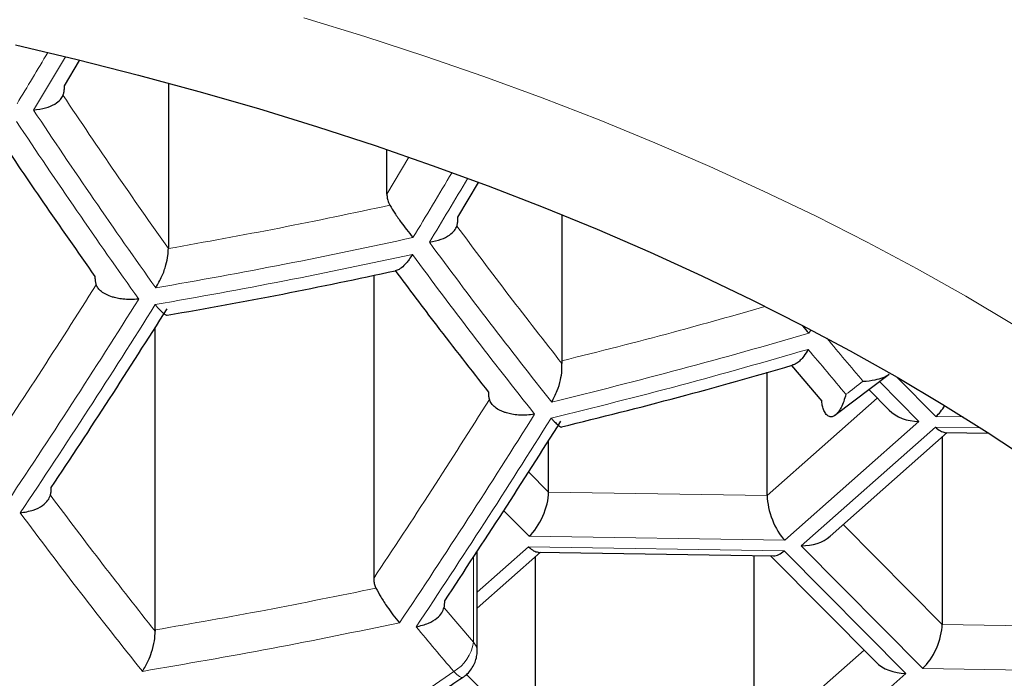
# Model space of a CAD drawing. Header units: millimetres. Extents: x 8 to 869, y 12 to 834.
# Tile 72 of 217: x 437.52 to 440.59, y 681.46 to 683.51. Entities that reach past the tile are written whole.
import ezdxf

# ---------------------------------------------------------------- set-up
doc = ezdxf.new("R2010")
doc.units = ezdxf.units.MM

msp = doc.modelspace()

# ---------------------------------------------------------------- linework, layer by layer
at = {"color": 7, "linetype": 'Continuous', "lineweight": 30}
for p, q in [((437.6571, 683.3059), (437.704, 683.3844)), ((437.9807, 683.3142), (437.9807, 682.7987)), ((438.6617, 682.9685), (438.6617, 683.107)), ((438.883, 682.8966), (438.9471, 683.004)), ((439.2066, 682.9044), (439.2066, 682.4492)), ((438.6204, 682.7159), (438.6204, 681.7717)), ((437.9394, 681.6116), (437.9394, 682.5527)), ((439.2066, 682.4492), (439.2069, 682.4408)), ((439.9224, 682.4349), (440.0168, 682.3232)), ((439.8463, 682.0298), (439.8463, 682.4136)), ((440.0575, 682.2797), (440.2261, 682.4081)), ((440.1628, 682.3599), (440.226, 682.2961)), ((439.1653, 682.0405), (439.1653, 682.2013)), ((440.0421, 681.9032), (440.4074, 682.2264)), ((440.3912, 682.212), (440.3912, 681.6287)), ((440.4001, 682.2265), (440.5365, 682.2244)), ((438.9429, 681.547), (438.9429, 681.8563)), ((438.9429, 681.6791), (439.1402, 681.8536)), ((439.124, 681.8393), (439.124, 681.256)), ((439.1329, 681.8537), (439.8664, 681.8423)), ((439.805, 681.8432), (439.805, 681.2454)), ((439.8571, 681.8424), (440.1847, 681.5116)), ((437.9394, 681.6116), (437.9395, 681.6076))]:
    msp.add_line(p, q, dxfattribs=at)
at = {"color": 252, "linetype": 'Continuous', "lineweight": 0}
for p, q in [((438.73, 683.083), (438.6617, 682.9685)), ((439.9821, 682.5452), (439.9762, 682.5353)), ((440.1957, 682.385), (440.3192, 682.2603)), ((440.372, 682.2758), (440.2504, 682.3986)), ((440.1893, 682.3331), (439.8463, 682.0298)), ((440.4573, 682.2745), (440.372, 682.2758)), ((440.3192, 682.2603), (439.9012, 681.8906)), ((439.9522, 681.8734), (440.3702, 682.2431)), ((440.3702, 682.2431), (440.5106, 682.2409)), ((439.1653, 682.0405), (439.1029, 682.1035)), ((439.8463, 682.0298), (439.1653, 682.0405)), ((439.1047, 681.9031), (439.0258, 681.9827)), ((440.3912, 681.6287), (440.0833, 681.9397)), ((439.9012, 681.8906), (439.1047, 681.9031)), ((438.9429, 681.7288), (439.103, 681.8704)), ((439.103, 681.8704), (439.8994, 681.8579)), ((440.3307, 681.4913), (439.9522, 681.8734)), ((438.9309, 681.838), (438.9309, 681.5729)), ((439.8994, 681.8579), (440.2779, 681.4758)), ((438.9309, 681.5729), (438.8397, 681.6807)), ((441.0722, 681.6181), (440.3912, 681.6287)), ((440.148, 681.5487), (439.805, 681.2454)), ((439.124, 681.256), (438.9093, 681.4729)), ((440.2779, 681.4758), (439.8599, 681.1061)), ((441.1271, 681.4789), (440.3307, 681.4913))]:
    msp.add_line(p, q, dxfattribs=at)
at = {"color": 252, "linetype": 'Continuous', "lineweight": 0, "flags": 128}
for points in [[(438.4031, 683.5171), (438.593, 683.4588), (438.78, 683.3978), (438.964, 683.3342), (439.1449, 683.2679), (439.3226, 683.1992), (439.4968, 683.1279), (439.6677, 683.0541), (439.8349, 682.9779), (439.9984, 682.8994), (440.158, 682.8185), (440.3137, 682.7354), (440.4654, 682.6502), (440.613, 682.5627)], [(438.8977, 681.4634), (438.894, 681.463), (438.8877, 681.466), (438.8796, 681.4725), (438.8699, 681.4822)]]:
    msp.add_lwpolyline(points, dxfattribs=at)
at = {"color": 7, "linetype": 'Continuous', "lineweight": 30, "flags": 128}
msp.add_lwpolyline([(437.5041, 683.4326), (437.697, 683.3871), (437.8877, 683.3389), (438.076, 683.288), (438.2618, 683.2344), (438.445, 683.1781), (438.6254, 683.1193), (438.8029, 683.0579), (438.9774, 682.994), (439.1487, 682.9277), (439.3169, 682.8589), (439.4816, 682.7877), (439.6429, 682.7143), (439.8006, 682.6385), (439.9546, 682.5605), (440.1049, 682.4804), (440.2512, 682.3981), (440.3935, 682.3138), (440.5317, 682.2275), (440.6657, 682.1392)], dxfattribs=at)
at = {"color": 252, "linetype": 'Continuous', "lineweight": 0}
for centre, radius, start, end in [((412.9253, 698.1417), 28.7427, 328.79438, 329.16514), ((412.9702, 698.1273), 28.7511, 328.79208, 329.1779), ((454.8929, 694.7446), 20.8084, 213.59794, 215.4478), ((454.8505, 694.7223), 20.8245, 213.61169, 215.45952), ((414.1254, 697.7465), 28.7824, 328.79221, 329.26288), ((414.181, 697.7278), 28.7767, 328.79452, 329.25765), ((434.9406, 700.1694), 17.7484, 279.73423, 282.37003), ((452.8003, 693.1442), 17.401, 216.39942, 218.46206), ((452.7603, 693.1209), 17.4202, 216.41187, 218.47172), ((415.3802, 696.7813), 26.5811, 326.19683, 327.8626), ((415.4316, 696.764), 26.5811, 326.19683, 327.8626), ((435.0161, 699.465), 17.6413, 283.6353, 286.32951), ((451.4226, 691.9549), 14.7906, 219.63795, 220.31511), ((451.3914, 691.9357), 14.8211, 219.6173, 220.32313), ((426.8938, 699.7245), 21.8227, 307.213, 307.38834), ((416.639, 696.3793), 26.5363, 326.24279, 327.91356), ((416.6926, 696.3631), 26.5324, 326.24681, 327.91801), ((451.8042, 692.6059), 17.8061, 216.6543, 218.65969), ((450.4879, 691.3984), 15.2745, 219.7991, 220.48156), ((438.8086, 681.5892), 0.1234, 299.7971, 352.4098), ((438.9065, 681.5459), 0.0364, 1.973, 47.9289), ((429.184, 695.4753), 17.0184, 268.09172, 304.69059)]:
    msp.add_arc(centre, radius, start, end, dxfattribs=at)
at = {"color": 7, "linetype": 'Continuous', "lineweight": 30}
for centre, major_axis, ratio, start_param, end_param in [((440.3192, 682.3441), (0.1154, -0.0038), 0.72603, 3.796631, 4.736404), ((440.372, 682.3596), (0.0417, 0.0977), 0.450139, 3.899768, 4.378408), ((440.3702, 682.327), (-0.0367, 0.0993), 0.409829, 2.407432, 2.98401), ((439.1047, 681.9869), (0.0417, 0.0977), 0.450139, 3.899768, 5.470565), ((439.9012, 681.9744), (-0.0367, 0.0993), 0.409829, 0.836636, 2.407432), ((439.9522, 681.9573), (0.1154, -0.0038), 0.72603, 4.736404, 5.628147), ((439.103, 681.9542), (-0.0367, 0.0993), 0.409829, 2.407432, 2.98401), ((439.8994, 681.9418), (0.0417, 0.0977), 0.450139, 3.323191, 3.899768), ((440.3307, 681.5752), (0.0417, 0.0977), 0.450139, 3.899768, 5.470565), ((440.2779, 681.5596), (0.1154, -0.0038), 0.72603, 3.796631, 4.736404)]:
    msp.add_ellipse(centre, major_axis=major_axis, ratio=ratio, start_param=start_param, end_param=end_param, dxfattribs=at)
at = {"color": 252, "linetype": 'Continuous', "lineweight": 0}
for points, knots in [([(434.2911, 695.4029), (434.452, 695.402), (434.774, 695.4002), (435.2564, 695.386), (435.7345, 695.3635), (436.2077, 695.3321), (436.6757, 695.2922), (437.1372, 695.2442), (437.5916, 695.1882), (438.0387, 695.1247), (438.4439, 695.0595), (438.8081, 694.9948), (439.1784, 694.9238), (439.591, 694.8373), (440.0439, 694.733), (440.4907, 694.6206), (440.9314, 694.5004), (441.3658, 694.3724), (441.7937, 694.2368), (442.2142, 694.0941), (442.6273, 693.9444), (443.0329, 693.7879), (443.4292, 693.6256), (443.8157, 693.4578), (444.1924, 693.2848), (444.5609, 693.1063), (444.9179, 692.9241), (445.2636, 692.7383), (445.5983, 692.5495), (445.9249, 692.3561), (446.2395, 692.1608), (446.5425, 691.9637), (446.8344, 691.7651), (447.1184, 691.5631), (447.3933, 691.3586), (447.6592, 691.152), (447.9276, 690.9341), (448.1987, 690.7035), (448.4717, 690.4596), (448.7354, 690.2118), (448.9898, 689.9602), (449.2344, 689.7057), (449.47, 689.4474), (449.6964, 689.1854), (449.9137, 688.92), (450.1212, 688.652), (450.3193, 688.3809), (450.5082, 688.1066), (450.6876, 687.8293), (450.8571, 687.5501), (451.0169, 687.2685), (451.167, 686.9848), (451.3205, 686.6723), (451.4737, 686.3311), (451.6076, 685.9984), (451.7156, 685.7018), (451.8112, 685.4145), (451.9051, 685.0987), (451.9937, 684.7543), (452.0685, 684.4114), (452.1298, 684.0702), (452.178, 683.731), (452.2018, 683.5045), (452.2116, 683.3913), (452.2116, 683.3913)], [0, 0, 0, 0, 0.015735, 0.031475, 0.04721, 0.062631, 0.078057, 0.093479, 0.108504, 0.123533, 0.138559, 0.149715, 0.160871, 0.176816, 0.192769, 0.208722, 0.224667, 0.24067, 0.256679, 0.272689, 0.288692, 0.30474, 0.320789, 0.336635, 0.352487, 0.36834, 0.384187, 0.399635, 0.415088, 0.430541, 0.445989, 0.460908, 0.475831, 0.490754, 0.505674, 0.520373, 0.535072, 0.551733, 0.568395, 0.585143, 0.601896, 0.618649, 0.635398, 0.65231, 0.669225, 0.68614, 0.703051, 0.720126, 0.737205, 0.754283, 0.771359, 0.788522, 0.805686, 0.827658, 0.84963, 0.864945, 0.880261, 0.900428, 0.920597, 0.940764, 0.960508, 0.980254, 0.999998, 1, 1, 1, 1]), ([(451.6117, 682.937), (451.5994, 683.0529), (451.5746, 683.2848), (451.5198, 683.632), (451.4516, 683.9793), (451.3688, 684.3264), (451.2713, 684.6732), (451.1591, 685.0192), (451.032, 685.3643), (450.8898, 685.7082), (450.7312, 686.0534), (450.5555, 686.3996), (450.3623, 686.7464), (450.1704, 687.0618), (449.9842, 687.3462), (449.8075, 687.6005), (449.6216, 687.8527), (449.4266, 688.1029), (449.2223, 688.351), (449.0087, 688.5967), (448.7858, 688.8399), (448.5486, 689.0858), (448.2961, 689.3341), (448.0277, 689.5842), (447.7486, 689.8309), (447.4601, 690.0728), (447.1621, 690.3099), (446.855, 690.542), (446.5374, 690.7698), (446.2093, 690.9932), (445.8707, 691.212), (445.5217, 691.4258), (445.1622, 691.6344), (444.7924, 691.8376), (444.4377, 692.0218), (444.1007, 692.188), (443.7833, 692.3374), (443.4596, 692.4826), (443.1026, 692.6351), (442.7105, 692.7932), (442.2814, 692.9552), (441.8795, 693.0968), (441.5077, 693.2198), (441.168, 693.326), (440.8235, 693.4275), (440.4697, 693.5254), (440.1065, 693.6195), (439.7339, 693.7092), (439.3569, 693.7933), (438.9807, 693.8706), (438.6058, 693.9412), (438.2325, 694.0053), (437.8561, 694.0637), (437.4768, 694.1163), (437.095, 694.1631), (436.7108, 694.2039), (436.3246, 694.2387), (435.9299, 694.268), (435.5267, 694.2914), (435.1155, 694.3083), (434.7034, 694.3185), (434.3053, 694.3218), (433.9215, 694.319), (433.5522, 694.3108), (433.1834, 694.2972), (432.814, 694.278), (432.4442, 694.2533), (432.0743, 694.2229), (431.706, 694.187), (431.3383, 694.1455), (430.9712, 694.0984), (430.605, 694.0455), (430.2416, 693.9873), (429.8454, 693.9175), (429.4176, 693.8342), (428.9603, 693.7354), (428.5077, 693.628), (428.0605, 693.512), (427.619, 693.3877), (427.1836, 693.2552), (426.7549, 693.1149), (426.3331, 692.9668), (425.9207, 692.8121), (425.5179, 692.651), (425.1246, 692.4839), (424.7401, 692.3107), (424.3646, 692.1317), (423.9984, 691.9471), (423.6378, 691.7553), (423.283, 691.5562), (422.9345, 691.3499), (422.5954, 691.1383), (422.2656, 690.9215), (421.9454, 690.6998), (421.6435, 690.4798), (421.3589, 690.2619), (421.0908, 690.0468), (420.8313, 689.8285), (420.5804, 689.6073), (420.3382, 689.3833), (420.1046, 689.1566), (419.8795, 688.9274), (419.6389, 688.6699), (419.3864, 688.3835), (419.1259, 688.0672), (418.8966, 687.7684), (418.6951, 687.488), (418.5183, 687.2267), (418.3511, 686.9636), (418.1863, 686.6868), (418.0255, 686.3961), (417.8701, 686.0915), (417.7268, 685.7852), (417.5956, 685.4772), (417.4764, 685.1679), (417.3691, 684.8572), (417.2736, 684.5454), (417.1892, 684.2295), (417.116, 683.9097), (417.0547, 683.5861), (417.0048, 683.2618), (416.9819, 683.0452), (416.9704, 682.937)], [0, 0, 0, 0, 0.01071, 0.021422, 0.032132, 0.042915, 0.0537, 0.064483, 0.075319, 0.086156, 0.096992, 0.108132, 0.119273, 0.130413, 0.138768, 0.147125, 0.155482, 0.163837, 0.172194, 0.180551, 0.188909, 0.197265, 0.206171, 0.21508, 0.223988, 0.232894, 0.241688, 0.250484, 0.259279, 0.268074, 0.276871, 0.285666, 0.294462, 0.30326, 0.312057, 0.31908, 0.326105, 0.33313, 0.340153, 0.348897, 0.357642, 0.366385, 0.372943, 0.379503, 0.386063, 0.392622, 0.399444, 0.40627, 0.413095, 0.419918, 0.426473, 0.433029, 0.439586, 0.446141, 0.452696, 0.459254, 0.465811, 0.472366, 0.479273, 0.486183, 0.493093, 0.5, 0.506191, 0.512383, 0.518576, 0.524767, 0.531031, 0.537298, 0.543565, 0.54983, 0.556173, 0.562518, 0.568864, 0.575207, 0.583447, 0.591689, 0.599929, 0.608252, 0.616578, 0.624901, 0.633305, 0.641711, 0.650115, 0.658463, 0.666817, 0.675175, 0.683534, 0.691889, 0.700238, 0.708857, 0.717478, 0.726097, 0.734769, 0.743442, 0.752113, 0.760106, 0.7681, 0.776094, 0.784087, 0.792078, 0.800071, 0.808065, 0.816056, 0.82671, 0.837367, 0.848021, 0.856579, 0.865139, 0.873699, 0.882257, 0.891974, 0.901692, 0.911411, 0.921128, 0.930843, 0.940561, 0.950279, 0.959994, 0.969995, 0.979997, 0.99, 1, 1, 1, 1]), ([(416.9704, 682.937), (416.9812, 682.8321), (417.0028, 682.6223), (417.05, 682.3082), (417.1082, 681.9942), (417.1786, 681.6804), (417.2608, 681.3671), (417.355, 681.0544), (417.4612, 680.7423), (417.5796, 680.4312), (417.7045, 680.1349), (417.834, 679.8533), (417.9666, 679.5863), (418.1085, 679.3207), (418.2596, 679.0566), (418.42, 678.794), (418.5898, 678.5331), (418.7691, 678.2741), (418.9587, 678.0157), (419.1591, 677.758), (419.3703, 677.5013), (419.5914, 677.247), (419.825, 676.9926), (420.0715, 676.7383), (420.3314, 676.4843), (420.6019, 676.2337), (420.8829, 675.9868), (421.1744, 675.744), (421.4765, 675.5052), (421.7895, 675.2705), (422.1132, 675.0403), (422.4475, 674.8147), (422.7882, 674.5968), (423.1349, 674.3865), (423.4872, 674.184), (423.8493, 673.9867), (424.1984, 673.8067), (424.5325, 673.643), (424.8496, 673.4948), (425.1912, 673.3425), (425.5588, 673.1873), (425.9535, 673.0302), (426.3566, 672.8794), (426.7677, 672.7354), (427.1657, 672.6051), (427.5492, 672.4877), (427.917, 672.382), (428.2899, 672.2818), (428.6678, 672.1871), (429.0502, 672.0982), (429.434, 672.0159), (429.8192, 671.9402), (430.2054, 671.8709), (430.5951, 671.8077), (430.9897, 671.7505), (431.3892, 671.6995), (431.7931, 671.6547), (432.1993, 671.6166), (432.6106, 671.5848), (433.0268, 671.5598), (433.4475, 671.5416), (433.8691, 671.5307), (434.2696, 671.5272), (434.6487, 671.53), (435.0061, 671.5379), (435.3629, 671.5509), (435.7604, 671.5712), (436.1977, 671.601), (436.6739, 671.6428), (437.1205, 671.6908), (437.5375, 671.7432), (437.9252, 671.7984), (438.31, 671.8596), (438.6929, 671.9271), (439.0738, 672.0008), (439.4524, 672.0807), (439.8269, 672.1662), (440.1994, 672.2579), (440.5696, 672.3556), (440.9373, 672.4595), (441.2998, 672.5688), (441.6579, 672.6835), (442.0114, 672.8036), (442.3601, 672.9291), (442.7027, 673.0594), (443.0404, 673.1947), (443.373, 673.335), (443.7004, 673.4801), (444.0213, 673.6294), (444.3377, 673.7838), (444.6494, 673.9433), (444.9562, 674.1076), (445.2561, 674.2758), (445.5537, 674.4504), (445.8486, 674.6315), (446.1404, 674.819), (446.4245, 675.0101), (446.6944, 675.2), (446.9507, 675.3883), (447.1942, 675.5747), (447.4509, 675.7796), (447.7188, 676.0036), (447.9955, 676.2475), (448.2617, 676.4948), (448.5245, 676.7521), (448.7828, 677.0195), (449.0356, 677.2971), (449.2788, 677.5806), (449.5119, 677.8698), (449.7346, 678.1646), (449.9367, 678.4507), (450.1199, 678.7275), (450.2857, 678.9946), (450.4419, 679.2635), (450.5885, 679.534), (450.7255, 679.8061), (450.853, 680.0797), (450.9709, 680.3545), (451.0799, 680.6318), (451.1797, 680.9116), (451.2703, 681.1938), (451.3512, 681.4769), (451.4231, 681.7637), (451.4857, 682.054), (451.5384, 682.3478), (451.5816, 682.6422), (451.6017, 682.8387), (451.6117, 682.937)], [0, 0, 0, 0, 0.009676, 0.019353, 0.02903, 0.038747, 0.048466, 0.058183, 0.067939, 0.077695, 0.08745, 0.095942, 0.104436, 0.112929, 0.121421, 0.12992, 0.13842, 0.146919, 0.155418, 0.164055, 0.172694, 0.181333, 0.189971, 0.198897, 0.207827, 0.216756, 0.225682, 0.234581, 0.243486, 0.252394, 0.261301, 0.270205, 0.279103, 0.287669, 0.296238, 0.304807, 0.313372, 0.320363, 0.327354, 0.334344, 0.342517, 0.350697, 0.358877, 0.367056, 0.375229, 0.382181, 0.389137, 0.396096, 0.403055, 0.410011, 0.416962, 0.423763, 0.430566, 0.437369, 0.44417, 0.451064, 0.457962, 0.46486, 0.471755, 0.478814, 0.485877, 0.49294, 0.499999, 0.505983, 0.511968, 0.517953, 0.523937, 0.532006, 0.540077, 0.548146, 0.55485, 0.561557, 0.568263, 0.574968, 0.581759, 0.588553, 0.595347, 0.602138, 0.609067, 0.615999, 0.62293, 0.629859, 0.636849, 0.64384, 0.650832, 0.657822, 0.664881, 0.671943, 0.679004, 0.686064, 0.693262, 0.700463, 0.707663, 0.714861, 0.72241, 0.729961, 0.737512, 0.745062, 0.752086, 0.759111, 0.766135, 0.774937, 0.78374, 0.792544, 0.801346, 0.810861, 0.820378, 0.829894, 0.839682, 0.849472, 0.85926, 0.867918, 0.876578, 0.885237, 0.893895, 0.902559, 0.911225, 0.919891, 0.928556, 0.93735, 0.946147, 0.954943, 0.963738, 0.972803, 0.981869, 0.990935, 1, 1, 1, 1]), ([(437.9398, 682.6242), (438.0741, 682.6482), (438.3425, 682.696), (438.6083, 682.7523), (438.7411, 682.7805)], [0, 0, 0, 0, 0.500412, 1, 1, 1, 1]), ([(439.839, 682.618), (439.7442, 682.5911), (439.5347, 682.5316), (439.3227, 682.4784), (439.2066, 682.4492)], [0, 0, 0, 0, 0.452491, 1, 1, 1, 1]), ([(439.1732, 682.2709), (439.3078, 682.3042), (439.5767, 682.3709), (439.8419, 682.447), (439.9744, 682.485)], [0, 0, 0, 0, 0.500491, 1, 1, 1, 1]), ([(438.7012, 681.6337), (438.5684, 681.6063), (438.3026, 681.5515), (438.0342, 681.5055), (437.9, 681.4825)], [0, 0, 0, 0, 0.4996, 1, 1, 1, 1])]:
    msp.add_open_spline(points, degree=3, knots=knots, dxfattribs=at)
at = {"color": 7, "linetype": 'Continuous', "lineweight": 30}
for points, knots in [([(422.6627, 682.1079), (422.663, 682.1427), (422.6636, 682.2143), (422.6694, 682.3227), (422.6788, 682.4329), (422.6921, 682.543), (422.7093, 682.6529), (422.7304, 682.7626), (422.7552, 682.872), (422.7839, 682.981), (422.8162, 683.0897), (422.8524, 683.198), (422.8922, 683.3058), (422.9357, 683.4132), (422.9829, 683.5201), (423.0337, 683.6265), (423.0881, 683.7324), (423.146, 683.8378), (423.2076, 683.9426), (423.2727, 684.0468), (423.3413, 684.1504), (423.4135, 684.2534), (423.4891, 684.3557), (423.5682, 684.4574), (423.6508, 684.5585), (423.7368, 684.6588), (423.8262, 684.7584), (423.919, 684.8572), (424.0152, 684.9552), (424.1148, 685.0525), (424.2177, 685.1489), (424.3239, 685.2444), (424.4334, 685.339), (424.5462, 685.4326), (424.6622, 685.5253), (424.7814, 685.617), (424.9038, 685.7077), (425.0293, 685.7973), (425.1579, 685.8857), (425.2895, 685.9731), (425.4242, 686.0592), (425.5619, 686.1442), (425.7025, 686.2279), (425.846, 686.3104), (425.9923, 686.3915), (426.1415, 686.4713), (426.2934, 686.5498), (426.4481, 686.6268), (426.6054, 686.7024), (426.7653, 686.7766), (426.9278, 686.8492), (427.0929, 686.9204), (427.2603, 686.99), (427.4302, 687.058), (427.6024, 687.1244), (427.7769, 687.1892), (427.9537, 687.2523), (428.1326, 687.3138), (428.3136, 687.3735), (428.4967, 687.4316), (428.6818, 687.4879), (428.8688, 687.5424), (429.0577, 687.5951), (429.2484, 687.646), (429.4408, 687.6951), (429.635, 687.7423), (429.8307, 687.7876), (430.028, 687.8311), (430.2267, 687.8726), (430.4269, 687.9123), (430.6284, 687.95), (430.8312, 687.9857), (431.0352, 688.0195), (431.2403, 688.0513), (431.4465, 688.0811), (431.6537, 688.1089), (431.8619, 688.1347), (432.0709, 688.1585), (432.2807, 688.1802), (432.4912, 688.1999), (432.7023, 688.2176), (432.9141, 688.2332), (433.1263, 688.2467), (433.339, 688.2582), (433.5521, 688.2676), (433.7654, 688.2749), (433.979, 688.2802), (434.1927, 688.2834), (434.4065, 688.2845), (434.6202, 688.2835), (434.834, 688.2804), (435.0475, 688.2753), (435.2609, 688.2681), (435.474, 688.2588), (435.6867, 688.2474), (435.899, 688.234), (436.1107, 688.2185), (436.322, 688.201), (436.5325, 688.1814), (436.7424, 688.1598), (436.9515, 688.1361), (437.1597, 688.1104), (437.367, 688.0827), (437.5732, 688.053), (437.7785, 688.0213), (437.9825, 687.9877), (438.1854, 687.952), (438.387, 687.9144), (438.5873, 687.8749), (438.7862, 687.8335), (438.9836, 687.7901), (439.1794, 687.7449), (439.3736, 687.6977), (439.5662, 687.6488), (439.757, 687.5979), (439.946, 687.5453), (440.1332, 687.4909), (440.3184, 687.4347), (440.5016, 687.3768), (440.6828, 687.3171), (440.8619, 687.2557), (441.0388, 687.1926), (441.2134, 687.1279), (441.3858, 687.0616), (441.5558, 686.9936), (441.7235, 686.9241), (441.8886, 686.853), (442.0513, 686.7805), (442.2114, 686.7064), (442.3688, 686.6308), (442.5236, 686.5539), (442.6757, 686.4755), (442.825, 686.3958), (442.9715, 686.3147), (443.1151, 686.2324), (443.2559, 686.1487), (443.3936, 686.0639), (443.5284, 685.9778), (443.6602, 685.8906), (443.7889, 685.8022), (443.9145, 685.7127), (444.0369, 685.6222), (444.1562, 685.5306), (444.2723, 685.4381), (444.3851, 685.3446), (444.4947, 685.2502), (444.6009, 685.1549), (444.7038, 685.0587), (444.8034, 684.9617), (444.8997, 684.864), (444.9925, 684.7654), (445.0819, 684.6662), (445.1679, 684.5662), (445.2505, 684.4656), (445.3295, 684.3644), (445.4052, 684.2625), (445.4773, 684.16), (445.5459, 684.057), (445.611, 683.9534), (445.6726, 683.8492), (445.7306, 683.7446), (445.7851, 683.6395), (445.836, 683.5338), (445.8833, 683.4277), (445.927, 683.3212), (445.9671, 683.2141), (446.0035, 683.1067), (446.0363, 682.9988), (446.0653, 682.8906), (446.0907, 682.7819), (446.1123, 682.6729), (446.1301, 682.5636), (446.1441, 682.454), (446.1544, 682.3442), (446.1605, 682.2341), (446.163, 682.1556), (446.1624, 682.1137), (446.1624, 682.1085)], [0, 0, 0, 0, 0.005719, 0.011754, 0.017785, 0.023809, 0.029823, 0.035824, 0.04181, 0.047779, 0.053729, 0.05966, 0.065571, 0.071462, 0.077333, 0.083185, 0.089019, 0.094835, 0.100635, 0.10642, 0.11219, 0.117948, 0.123693, 0.129428, 0.135153, 0.14087, 0.14658, 0.152282, 0.15798, 0.163672, 0.16936, 0.175044, 0.180726, 0.186406, 0.192083, 0.19776, 0.203435, 0.20911, 0.214785, 0.220459, 0.226134, 0.23181, 0.237486, 0.243162, 0.24884, 0.254519, 0.260199, 0.26588, 0.271563, 0.277247, 0.282932, 0.288619, 0.294308, 0.299998, 0.305689, 0.311382, 0.317076, 0.322772, 0.328469, 0.334168, 0.339868, 0.345569, 0.351272, 0.356976, 0.362681, 0.368388, 0.374095, 0.379804, 0.385513, 0.391224, 0.396936, 0.402648, 0.408362, 0.414076, 0.419791, 0.425507, 0.431223, 0.43694, 0.442658, 0.448376, 0.454094, 0.459813, 0.465533, 0.471252, 0.476972, 0.482692, 0.488413, 0.494133, 0.499854, 0.505574, 0.511295, 0.517015, 0.522736, 0.528456, 0.534176, 0.539895, 0.545615, 0.551334, 0.557052, 0.56277, 0.568488, 0.574205, 0.579921, 0.585637, 0.591351, 0.597066, 0.602779, 0.608491, 0.614203, 0.619913, 0.625623, 0.631331, 0.637039, 0.642745, 0.64845, 0.654154, 0.659856, 0.665557, 0.671257, 0.676955, 0.682652, 0.688347, 0.694041, 0.699733, 0.705424, 0.711113, 0.716801, 0.722487, 0.728172, 0.733855, 0.739536, 0.745216, 0.750895, 0.756572, 0.762248, 0.767923, 0.773596, 0.779269, 0.784941, 0.790613, 0.796284, 0.801955, 0.807626, 0.813298, 0.818971, 0.824645, 0.83032, 0.835998, 0.841678, 0.847362, 0.85305, 0.858743, 0.864441, 0.870146, 0.875858, 0.881579, 0.887309, 0.89305, 0.898802, 0.904567, 0.910347, 0.916141, 0.921952, 0.92778, 0.933626, 0.939492, 0.945377, 0.951282, 0.957207, 0.963152, 0.969115, 0.975097, 0.981093, 0.987104, 0.993125, 0.999155, 1, 1, 1, 1]), ([(437.6527, 683.2757), (437.6537, 683.2786), (437.6556, 683.2847), (437.6569, 683.2952), (437.6571, 683.3027), (437.6571, 683.3059)], [0, 0, 0, 0, 0.3602659, 0.732127, 1, 1, 1, 1]), ([(437.5608, 683.23), (437.5737, 683.2319), (437.5983, 683.2355), (437.6264, 683.2475), (437.6449, 683.2613), (437.6503, 683.2712), (437.6527, 683.2757)], [0, 0, 0, 0, 0.305281, 0.579522, 0.810576, 1, 1, 1, 1]), ([(437.4536, 683.145), (437.4989, 683.0777), (437.5979, 682.9308), (437.6977, 682.789), (437.7519, 682.712)], [0, 0, 0, 0, 0.457459, 1, 1, 1, 1]), ([(438.6617, 682.9685), (438.6619, 682.9642), (438.6624, 682.9554), (438.6657, 682.9436), (438.6694, 682.9366), (438.6709, 682.9337)], [0, 0, 0, 0, 0.361479, 0.73236, 1, 1, 1, 1]), ([(438.6709, 682.9337), (438.6759, 682.9255), (438.6864, 682.9082), (438.7047, 682.8819), (438.7241, 682.8554), (438.736, 682.8412), (438.7428, 682.8331)], [0, 0, 0, 0, 0.234314, 0.499387, 0.715222, 1, 1, 1, 1]), ([(438.8795, 682.8687), (438.8803, 682.8719), (438.8821, 682.8784), (438.8829, 682.8883), (438.883, 682.8947), (438.883, 682.8966)], [0, 0, 0, 0, 0.4041053, 0.8208905, 1, 1, 1, 1]), ([(438.7942, 682.8183), (438.8069, 682.8209), (438.8305, 682.8259), (438.8564, 682.8395), (438.8727, 682.8541), (438.8774, 682.8642), (438.8795, 682.8687)], [0, 0, 0, 0, 0.317484, 0.589405, 0.816471, 1, 1, 1, 1]), ([(437.9415, 682.6766), (437.9483, 682.6884), (437.9609, 682.7102), (437.9735, 682.7455), (437.9798, 682.7753), (437.9804, 682.7915), (437.9807, 682.7987)], [0, 0, 0, 0, 0.320644, 0.593364, 0.819189, 1, 1, 1, 1]), ([(438.7411, 682.7805), (438.7377, 682.7752), (438.7318, 682.7656), (438.7228, 682.7543), (438.7124, 682.7431), (438.7003, 682.7334), (438.6914, 682.7307), (438.6875, 682.7295)], [0, 0, 0, 0, 0.200501, 0.361333, 0.505179, 0.779563, 1, 1, 1, 1]), ([(437.9773, 682.5914), (438.0975, 682.6126), (438.3354, 682.6547), (438.5709, 682.7049), (438.6875, 682.7298)], [0, 0, 0, 0, 0.504933, 1, 1, 1, 1]), ([(438.6876, 682.7302), (438.7303, 682.6732), (438.8267, 682.5444), (438.9237, 682.4209), (438.9778, 682.352)], [0, 0, 0, 0, 0.442323, 1, 1, 1, 1]), ([(437.7519, 682.712), (437.752, 682.7081), (437.7523, 682.7002), (437.7538, 682.6917), (437.7553, 682.6873), (437.7558, 682.686)], [0, 0, 0, 0, 0.398374, 0.808035, 1, 1, 1, 1]), ([(437.8884, 682.6415), (437.8796, 682.6408), (437.8634, 682.6394), (437.8435, 682.6408), (437.8298, 682.6426), (437.8211, 682.6442), (437.8134, 682.646), (437.8018, 682.6492), (437.7873, 682.655), (437.7723, 682.6643), (437.7612, 682.6747), (437.7576, 682.6823), (437.7558, 682.686)], [0, 0, 0, 0, 0.157462, 0.29324, 0.353061, 0.407471, 0.456488, 0.500134, 0.635282, 0.762917, 0.884085, 1, 1, 1, 1]), ([(437.9398, 682.6242), (437.942, 682.6216), (437.9461, 682.6167), (437.9515, 682.6108), (437.9559, 682.6062), (437.9621, 682.6002), (437.969, 682.5942), (437.9748, 682.5906), (437.9767, 682.5912), (437.9773, 682.5914)], [0, 0, 0, 0, 0.128526, 0.23937, 0.332527, 0.416208, 0.659316, 0.886075, 1, 1, 1, 1]), ([(439.9547, 682.56), (439.9552, 682.5594), (439.963, 682.5498), (439.9698, 682.5423), (439.9762, 682.5353)], [0, 0, 0, 0, 0.060066, 1, 1, 1, 1]), ([(439.9744, 682.485), (439.9699, 682.4775), (439.962, 682.4646), (439.9516, 682.4529), (439.9444, 682.4463), (439.9392, 682.4423), (439.9321, 682.4378), (439.927, 682.4366), (439.9237, 682.4358)], [0, 0, 0, 0, 0.303558, 0.524843, 0.616233, 0.718089, 0.817355, 1, 1, 1, 1]), ([(439.1749, 682.3209), (439.181, 682.3323), (439.1923, 682.3536), (439.2028, 682.3881), (439.2073, 682.4173), (439.207, 682.4336), (439.2069, 682.4408)], [0, 0, 0, 0, 0.320338, 0.593084, 0.819108, 1, 1, 1, 1]), ([(439.2059, 682.2435), (439.3276, 682.2737), (439.5686, 682.3335), (439.8062, 682.4016), (439.9238, 682.4353)], [0, 0, 0, 0, 0.50507, 1, 1, 1, 1]), ([(440.1449, 682.3855), (440.1579, 682.3866), (440.1811, 682.3886), (440.207, 682.3972), (440.2221, 682.4033), (440.226, 682.4079), (440.2261, 682.408)], [0, 0, 0, 0, 0.40443, 0.716031, 0.991456, 1, 1, 1, 1]), ([(438.9778, 682.352), (438.9779, 682.3477), (438.9782, 682.339), (438.98, 682.332), (438.9809, 682.3285)], [0, 0, 0, 0, 0.49146, 1, 1, 1, 1]), ([(439.1218, 682.2832), (439.1136, 682.2821), (439.0972, 682.2797), (439.0731, 682.2801), (439.0517, 682.2826), (439.036, 682.2863), (439.0241, 682.2903), (439.0117, 682.2957), (438.9982, 682.3041), (438.9863, 682.3157), (438.9827, 682.3243), (438.9809, 682.3285)], [0, 0, 0, 0, 0.142167, 0.283028, 0.404789, 0.507622, 0.565811, 0.632487, 0.760332, 0.88231, 1, 1, 1, 1]), ([(440.0917, 682.3451), (440.0895, 682.3376), (440.085, 682.3225), (440.0771, 682.3045), (440.069, 682.2912), (440.0621, 682.2832), (440.0563, 682.2783), (440.0494, 682.2747), (440.0406, 682.2743), (440.0305, 682.2805), (440.0252, 682.2901), (440.0227, 682.2947)], [0, 0, 0, 0, 0.143294, 0.287077, 0.408743, 0.508511, 0.56821, 0.640214, 0.771594, 0.889812, 1, 1, 1, 1]), ([(440.0227, 682.2947), (440.021, 682.299), (440.0176, 682.3078), (440.0171, 682.318), (440.0168, 682.3232)], [0, 0, 0, 0, 0.491594, 1, 1, 1, 1]), ([(439.1732, 682.2709), (439.1758, 682.268), (439.1805, 682.2628), (439.1866, 682.2567), (439.1932, 682.2505), (439.1995, 682.2453), (439.2042, 682.2427), (439.2055, 682.2433), (439.2059, 682.2435)], [0, 0, 0, 0, 0.167884, 0.30097, 0.428509, 0.673242, 0.901614, 1, 1, 1, 1]), ([(437.6132, 682.0305), (437.6139, 682.034), (437.6155, 682.0411), (437.6157, 682.05), (437.6158, 682.0545)], [0, 0, 0, 0, 0.491752, 1, 1, 1, 1]), ([(437.5192, 681.9759), (437.5333, 681.9782), (437.5593, 681.9825), (437.5882, 681.9972), (437.6063, 682.0137), (437.6111, 682.0253), (437.6132, 682.0305)], [0, 0, 0, 0, 0.317581, 0.589315, 0.816185, 1, 1, 1, 1]), ([(438.6204, 681.7717), (438.6206, 681.7675), (438.6211, 681.759), (438.6241, 681.7489), (438.6268, 681.7432), (438.6276, 681.7415)], [0, 0, 0, 0, 0.407978, 0.827131, 1, 1, 1, 1]), ([(438.6276, 681.7415), (438.6324, 681.7325), (438.6427, 681.7134), (438.6618, 681.6843), (438.6821, 681.656), (438.6944, 681.6417), (438.7012, 681.6337)], [0, 0, 0, 0, 0.234784, 0.499494, 0.722314, 1, 1, 1, 1]), ([(438.7526, 681.6212), (438.7659, 681.6243), (438.7906, 681.63), (438.8173, 681.6462), (438.8338, 681.6635), (438.8379, 681.6754), (438.8397, 681.6807)], [0, 0, 0, 0, 0.318242, 0.590276, 0.816986, 1, 1, 1, 1]), ([(438.8397, 681.6807), (438.8403, 681.6839), (438.8415, 681.6904), (438.8417, 681.6982), (438.8417, 681.7021)], [0, 0, 0, 0, 0.4939087, 1, 1, 1, 1]), ([(437.9, 681.4825), (437.9064, 681.4931), (437.9174, 681.5111), (437.9299, 681.5442), (437.9384, 681.5766), (437.9391, 681.5977), (437.9395, 681.6076)], [0, 0, 0, 0, 0.294072, 0.500698, 0.766963, 1, 1, 1, 1]), ([(438.8974, 681.4638), (438.8997, 681.4652), (438.9078, 681.4699), (438.9192, 681.4816), (438.9306, 681.4976), (438.9383, 681.5152), (438.942, 681.5317), (438.9432, 681.5425), (438.9429, 681.5472), (438.9429, 681.5473)], [0, 0, 0, 0, 0.08069, 0.282082, 0.486339, 0.67356, 0.858426, 0.996995, 1, 1, 1, 1]), ([(428.6459, 678.4502), (428.6882, 678.4473), (428.8013, 678.4396), (428.9865, 678.4311), (429.2015, 678.4242), (429.4178, 678.421), (429.6352, 678.4213), (429.8536, 678.4252), (430.0732, 678.4327), (430.2937, 678.4437), (430.5151, 678.4583), (430.7375, 678.4765), (430.9606, 678.4982), (431.1846, 678.5235), (431.4093, 678.5524), (431.6346, 678.5848), (431.8606, 678.6208), (432.0871, 678.6603), (432.3141, 678.7034), (432.5416, 678.7501), (432.7695, 678.8002), (432.9978, 678.8539), (433.2263, 678.9111), (433.4551, 678.9719), (433.6841, 679.0361), (433.9132, 679.1039), (434.1424, 679.1751), (434.3717, 679.2498), (434.601, 679.328), (434.8302, 679.4096), (435.0592, 679.4947), (435.2882, 679.5832), (435.5169, 679.6752), (435.7454, 679.7705), (435.9736, 679.8693), (436.2014, 679.9715), (436.4289, 680.0771), (436.6559, 680.186), (436.8825, 680.2984), (437.1087, 680.4141), (437.3342, 680.5332), (437.5593, 680.6557), (437.7837, 680.7815), (437.9999, 680.9063), (438.2153, 681.0342), (438.4222, 681.1603), (438.628, 681.2892), (438.7839, 681.3888), (438.8734, 681.4477), (438.8976, 681.4637)], [0, 0, 0, 0, 0.012935, 0.03458, 0.056236, 0.077901, 0.099575, 0.121259, 0.142952, 0.164654, 0.186366, 0.208086, 0.229817, 0.251556, 0.273305, 0.295063, 0.316831, 0.338609, 0.360397, 0.382195, 0.404004, 0.425823, 0.447654, 0.469496, 0.49135, 0.513217, 0.535097, 0.55699, 0.578898, 0.600821, 0.622761, 0.644717, 0.666692, 0.688686, 0.710701, 0.732738, 0.754799, 0.776886, 0.799, 0.821146, 0.843325, 0.86554, 0.887795, 0.910095, 0.930153, 0.952489, 0.972538, 0.992585, 1, 1, 1, 1])]:
    msp.add_open_spline(points, degree=3, knots=knots, dxfattribs=at)
at = {"color": 252, "linetype": 'Continuous', "lineweight": 0}
for points in [[(437.9807, 682.7987), (437.9258, 682.8767), (437.816, 683.0329), (437.7072, 683.1947), (437.6527, 683.2757)], [(438.6709, 682.9337), (438.5564, 682.9095), (438.3273, 682.8611), (438.0962, 682.8195), (437.9807, 682.7987)], [(439.2069, 682.4408), (439.1521, 682.5106), (439.0427, 682.6502), (438.9339, 682.7959), (438.8795, 682.8687)], [(437.7558, 682.686), (437.696, 682.5918), (437.5764, 682.4036), (437.4551, 682.2205), (437.3945, 682.1289)], [(438.9809, 682.3285), (438.9212, 682.2344), (438.8019, 682.0463), (438.6809, 681.8632), (438.6204, 681.7717)], [(437.9395, 681.6076), (437.8849, 681.6766), (437.7759, 681.8147), (437.6674, 681.9586), (437.6132, 682.0305)], [(438.6276, 681.7415), (438.5134, 681.7183), (438.2849, 681.6717), (438.0546, 681.6316), (437.9394, 681.6116)]]:
    msp.add_open_spline(points, degree=3, dxfattribs=at)
at = {"color": 7, "linetype": 'Continuous', "lineweight": 30}
for points in [[(437.6158, 682.0545), (437.6765, 682.1461), (437.7977, 682.3293), (437.9173, 682.5175), (437.9771, 682.6116)], [(438.8417, 681.7021), (438.9025, 681.7941), (439.0241, 681.9781), (439.144, 682.1672), (439.2039, 682.2618)]]:
    msp.add_open_spline(points, degree=3, dxfattribs=at)

doc.saveas('drawing.dxf')
